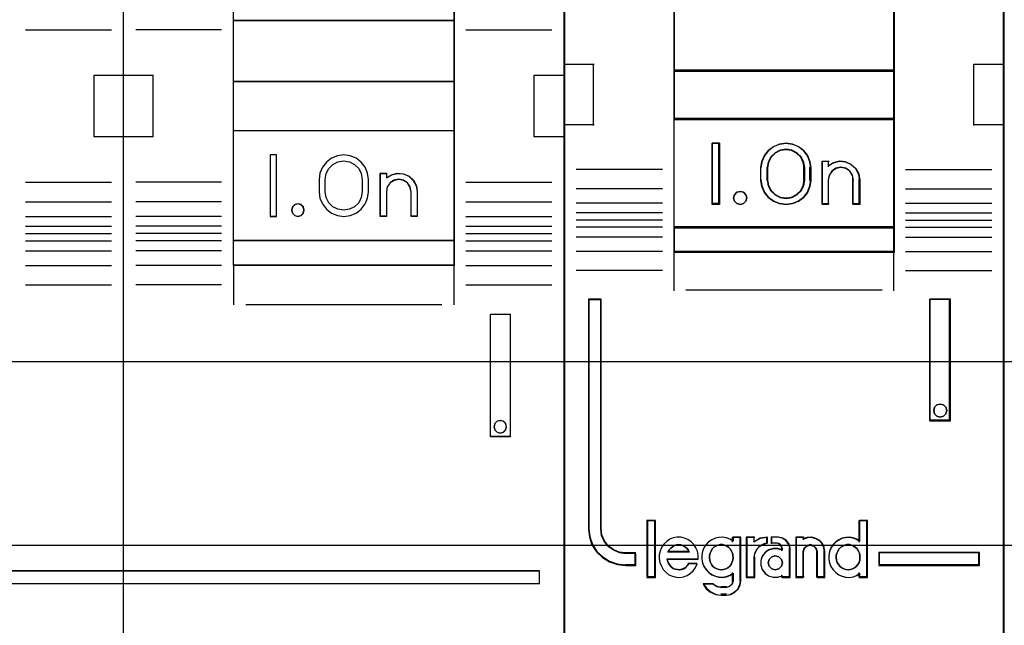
# Model space of a CAD drawing. Extents: x -635870 to -372006, y -44437 to 104716.
# Tile 46 of 246: x -619166 to -618763, y -31597 to -31349. Entities that reach past the tile are written whole.
import ezdxf

# ---------------------------------------------------------------- set-up
doc = ezdxf.new("R2010")
doc.units = 0
doc.header["$MEASUREMENT"] = 0
doc.layers.get('0').update_dxf_attribs({"color": 252})
doc.layers.add('30', color=7, linetype='Continuous')
doc.layers.add('45', color=8, linetype='Continuous')

# ---------------------------------------------------------------- blocks, each defined once
blk = doc.blocks.new('*U1011')
at = {"layer": '30', "color": 7}
blk.add_lwpolyline([(51.981526, -142.47767), (396.088727, -142.47767), (396.088727, -178.455247), (51.981526, -178.455247), (51.981526, -142.47767)], close=True, dxfattribs=at)
for points in [[(51.981526, -142.47767), (396.088727, -142.47767), (396.088727, -178.455247), (51.981526, -178.455247), (51.981526, -142.47767)], [(51.981526, -149.974543), (396.088727, -149.974543), (396.088727, -170.958374), (51.981526, -170.958374), (51.981526, -149.974543)]]:
    blk.add_lwpolyline(points, dxfattribs=at)
blk = doc.blocks.new('*U1012')
at = {"layer": '45', "color": 7}
for points in [[(79.996615, -118.986054), (98.004586, -118.986054), (98.004586, -118.986054), (116.00671, -118.986054), (116.00671, -118.986054), (116.00671, -202.010419), (116.00671, -202.010419), (98.004586, -202.010419), (98.004586, -202.010419), (79.996615, -202.010419), (79.996615, -202.010419), (61.994491, -202.010419), (61.994491, -202.010419), (61.994491, -118.986054), (61.994491, -118.986054), (79.996615, -118.986054), (79.996615, -118.986054)], [(79.998383, -118.99135), (98.002818, -118.99135), (116.001408, -118.99135), (116.001408, -202.005122), (98.002818, -202.005122), (79.998383, -202.005122), (61.999793, -202.005122), (61.999793, -118.99135), (79.998383, -118.99135)], [(102.491726, -155.726295), (111.507901, -155.726295), (111.507901, -167.012651), (102.491726, -167.012651), (102.491726, -155.726295)], [(102.497028, -155.731591), (111.502599, -155.731591), (111.502599, -167.007355), (102.497028, -167.007355), (102.497028, -155.731591)], [(102.497028, -155.731591), (111.502599, -155.731591), (111.502599, -167.007355), (102.497028, -167.007355), (102.497028, -155.731591)], [(102.491726, -156.994752), (111.507901, -156.994752), (111.507901, -159.510481), (102.491726, -159.510481), (102.491726, -156.994752)], [(102.497028, -157.000048), (111.502599, -157.000048), (111.502599, -159.502537), (102.497028, -159.502537), (102.497028, -157.000048)], [(102.497028, -157.000048), (111.502599, -157.000048), (111.502599, -159.502537), (102.497028, -159.502537), (102.497028, -157.000048)], [(102.491726, -161.499232), (111.507901, -161.499232), (111.507901, -166.006359), (102.491726, -166.006359), (102.491726, -161.499232)], [(102.497028, -161.504528), (111.502599, -161.504528), (111.502599, -166.001063), (102.497028, -166.001063), (102.497028, -161.504528)], [(104.252014, -162.500227), (103.992213, -162.500227), (103.992213, -165.002716), (104.252014, -165.002716), (104.252014, -162.500227)], [(112.995133, -168.998753), (113.803699, -168.998753), (113.803699, -168.998753), (113.803699, -174.014323), (113.803699, -174.014323), (112.995133, -174.014323), (112.995133, -174.014323), (112.995133, -168.998753), (112.995133, -168.998753)], [(113.000435, -169.00405), (113.798397, -169.00405), (113.798397, -174.009027), (113.000435, -174.009027), (113.000435, -169.00405)], [(74.899737, -179.503909), (74.899737, -180.004407), (114.996665, -180.004407), (114.996665, -179.503909), (74.899737, -179.503909)]]:
    blk.add_lwpolyline(points, close=True, dxfattribs=at)
for points in [[(97.995568, -202.010419), (97.995568, -152.291662)], [(96.797299, -161.758749), (96.797299, -159.245668)], [(96.797299, -159.245668), (98.008823, -159.245668)], [(97.995568, -159.245668), (99.207092, -159.245668)], [(99.193836, -159.245668), (99.193836, -161.758749)], [(114.789885, -161.758749), (114.789885, -159.245668)], [(114.789885, -159.245668), (116.00671, -159.245668)], [(96.797299, -161.745508), (98.008823, -161.745508)], [(97.995568, -161.745508), (99.207092, -161.745508)], [(114.789885, -161.745508), (116.00671, -161.745508)], [(102.491726, -166.99941), (102.491726, -168.625366)], [(111.494646, -166.99941), (111.494646, -168.625366)]]:
    blk.add_lwpolyline(points, dxfattribs=at)
at = {"layer": '45', "color": 251}
for points in [[(93.997805, -157.38138), (97.507777, -157.38138)], [(102.009237, -157.38138), (98.499265, -157.38138)], [(111.99039, -157.38138), (115.510967, -157.38138)], [(93.997805, -163.615092), (97.507777, -163.615092)], [(102.009237, -163.615092), (98.499265, -163.615092)], [(111.99039, -163.615092), (115.510967, -163.615092)], [(93.997805, -164.409533), (97.507777, -164.409533)], [(102.009237, -164.409533), (98.499265, -164.409533)], [(111.99039, -164.409533), (115.510967, -164.409533)], [(93.997805, -165.013308), (97.507777, -165.013308)], [(102.009237, -165.013308), (98.499265, -165.013308)], [(111.99039, -165.013308), (115.510967, -165.013308)], [(93.997805, -165.410529), (97.507777, -165.410529)], [(102.009237, -165.410529), (98.499265, -165.410529)], [(111.99039, -165.410529), (115.510967, -165.410529)], [(93.997805, -165.712416), (97.507777, -165.712416)], [(102.009237, -165.712416), (98.499265, -165.712416)], [(111.99039, -165.712416), (115.510967, -165.712416)], [(93.997805, -166.011656), (97.507777, -166.011656)], [(102.009237, -166.011656), (98.499265, -166.011656)], [(111.99039, -166.011656), (115.510967, -166.011656)], [(93.997805, -166.414172), (97.507777, -166.414172)], [(102.009237, -166.414172), (98.499265, -166.414172)], [(111.99039, -166.414172), (115.510967, -166.414172)], [(93.997805, -167.010003), (97.507777, -167.010003)], [(102.009237, -167.010003), (98.499265, -167.010003)], [(111.99039, -167.010003), (115.510967, -167.010003)], [(93.997805, -167.804444), (97.507777, -167.804444)], [(102.009237, -167.804444), (98.499265, -167.804444)], [(111.99039, -167.804444), (115.510967, -167.804444)], [(102.995423, -168.612125), (111.004204, -168.612125)]]:
    blk.add_lwpolyline(points, dxfattribs=at)
at = {"layer": '45', "color": 255}
for points in [[(104.257316, -162.494931), (103.986911, -162.494931), (103.986911, -162.494931), (103.986911, -165.008012), (103.986911, -165.008012), (104.257316, -165.008012), (104.257316, -165.008012), (104.257316, -162.494931), (104.257316, -162.494931)], [(108.005882, -163.498989), (107.970581, -163.246507), (107.876446, -162.994024), (107.71171, -162.794387), (107.50579, -162.62998), (107.264568, -162.530161), (106.999814, -162.494931), (106.740942, -162.530161), (106.493838, -162.62998), (106.293801, -162.794387), (106.129064, -162.994024), (106.029046, -163.246507), (105.993745, -163.498989), (105.993745, -163.498989), (105.993745, -164.003954), (105.993745, -164.003954), (106.029046, -164.262308), (106.129064, -164.503047), (106.293801, -164.720299), (106.493838, -164.872963), (106.740942, -164.972782), (106.999814, -165.008012), (107.264568, -164.972782), (107.50579, -164.872963), (107.71171, -164.720299), (107.876446, -164.503047), (107.970581, -164.262308), (108.005882, -164.003954), (108.005882, -164.003954), (108.005882, -163.498989), (108.005882, -163.498989)], [(106.245594, -164.002824), (106.245594, -163.496884), (106.245594, -163.496884), (106.280948, -163.261562), (106.38701, -163.055656), (106.551996, -162.885048), (106.76412, -162.779154), (106.999814, -162.743856), (107.235507, -162.779154), (107.441739, -162.885048), (107.612617, -163.055656), (107.718679, -163.261562), (107.754034, -163.496884), (107.754034, -163.496884), (107.754034, -164.002824), (107.754034, -164.002824), (107.718679, -164.238146), (107.612617, -164.449935), (107.441739, -164.61466), (107.235507, -164.720554), (106.999814, -164.761735), (106.76412, -164.720554), (106.551996, -164.61466), (106.38701, -164.449935), (106.280948, -164.238146), (106.245594, -164.002824), (106.245594, -164.002824)], [(108.741586, -163.247002), (108.741586, -163.435471), (108.741586, -163.435471), (108.948181, -163.305898), (109.190191, -163.247002), (109.444007, -163.27056), (109.66831, -163.364795), (109.845391, -163.535595), (109.969347, -163.759403), (110.004764, -164.000879), (110.004764, -164.000879), (110.004764, -165.008012), (110.004764, -165.008012), (109.75685, -165.008012), (109.75685, -165.008012), (109.75685, -164.000879), (109.75685, -164.000879), (109.709629, -163.80652), (109.60338, -163.641609), (109.444007, -163.535595), (109.249218, -163.494368), (109.054429, -163.535595), (108.895056, -163.641609), (108.777002, -163.80652), (108.741586, -164.000879), (108.741586, -164.000879), (108.741586, -165.008012), (108.741586, -165.008012), (108.493673, -165.008012), (108.493673, -165.008012), (108.493673, -163.247002), (108.493673, -163.247002), (108.741586, -163.247002), (108.741586, -163.247002)], [(108.745148, -163.252298), (108.745148, -163.439633), (108.950293, -163.31084), (109.190605, -163.252298), (109.44264, -163.275715), (109.665369, -163.369383), (109.841207, -163.539156), (109.964294, -163.761617), (109.999462, -164.001641), (109.999462, -165.002716), (109.753288, -165.002716), (109.753288, -164.001641), (109.706398, -163.808451), (109.600895, -163.644532), (109.44264, -163.539156), (109.249218, -163.498176), (109.055796, -163.539156), (108.897542, -163.644532), (108.780316, -163.808451), (108.745148, -164.001641), (108.745148, -165.002716), (108.498975, -165.002716), (108.498975, -163.252298), (108.745148, -163.252298)], [(105.376054, -164.755823), (105.351942, -164.623724), (105.255495, -164.527652), (105.12288, -164.491626), (104.996293, -164.527652), (104.899845, -164.623724), (104.869706, -164.755823), (104.899845, -164.875913), (104.996293, -164.971985), (105.12288, -165.008012), (105.255495, -164.971985), (105.351942, -164.875913), (105.376054, -164.755823)], [(105.370752, -164.7557), (105.347145, -164.626311), (105.252717, -164.53221), (105.12288, -164.496922), (104.998944, -164.53221), (104.904516, -164.626311), (104.875008, -164.7557), (104.904516, -164.873327), (104.998944, -164.967428), (105.12288, -165.002716), (105.252717, -164.967428), (105.347145, -164.873327), (105.370752, -164.7557)], [(113.657892, -173.603519), (113.621826, -173.471923), (113.525648, -173.376216), (113.393405, -173.352289), (113.273183, -173.376216), (113.177006, -173.471923), (113.14094, -173.603519), (113.177006, -173.735116), (113.273183, -173.824841), (113.393405, -173.860731), (113.525648, -173.824841), (113.621826, -173.735116), (113.657892, -173.603519)], [(113.65259, -173.603582), (113.617263, -173.474726), (113.523059, -173.381014), (113.393528, -173.357585), (113.275773, -173.381014), (113.181569, -173.474726), (113.146242, -173.603582), (113.181569, -173.732437), (113.275773, -173.820293), (113.393528, -173.855435), (113.523059, -173.820293), (113.617263, -173.732437), (113.65259, -173.603582)]]:
    blk.add_lwpolyline(points, close=True, dxfattribs=at)
at = {"layer": '45', "color": 1}
blk.add_lwpolyline([(74.894435, -179.498613), (74.894435, -180.009703), (74.894435, -180.009703), (115.001968, -180.009703), (115.001968, -180.009703), (115.001968, -179.498613), (115.001968, -179.498613), (74.894435, -179.498613), (74.894435, -179.498613)], close=True, dxfattribs=at)
blk = doc.blocks.new('*U1013')
at = {"layer": '45', "color": 7}
for points in [[(133.996645, -119.158183), (116.00671, -119.158183), (116.00671, -200.929979), (133.996645, -200.929979), (133.996645, -119.158183)], [(133.975436, -119.179368), (116.025268, -119.179368), (116.025268, -200.908794), (133.975436, -200.908794), (133.975436, -119.179368)], [(129.50844, -156.573698), (120.494915, -156.573698), (120.494915, -159.081483), (129.50844, -159.081483), (129.50844, -156.573698)], [(129.50844, -159.039113), (120.494915, -159.039113), (120.494915, -161.049049), (129.50844, -161.049049), (129.50844, -159.039113)], [(120.494915, -165.482028), (129.50844, -165.482028), (129.50844, -161.006678), (120.494915, -161.006678), (120.494915, -165.482028)], [(122.355943, -162.020914), (122.355943, -164.528699), (122.059027, -164.528699), (122.059027, -162.020914), (122.355943, -162.020914)], [(126.059522, -162.767677), (126.099207, -163.018456), (126.099207, -163.531158), (126.059522, -163.781937), (125.951806, -164.027142), (125.798736, -164.238911), (125.588974, -164.389378), (125.339527, -164.489689), (125.078741, -164.528699), (124.812286, -164.489689), (124.562839, -164.389378), (124.358746, -164.238911), (124.200007, -164.027142), (124.092291, -163.781937), (124.052607, -163.531158), (124.052607, -163.018456), (124.092291, -162.767677), (124.200007, -162.522471), (124.358746, -162.310703), (124.562839, -162.160236), (124.812286, -162.059924), (125.078741, -162.020914), (125.339527, -162.059924), (125.588974, -162.160236), (125.798736, -162.310703), (125.951806, -162.522471), (126.059522, -162.767677)], [(125.844707, -163.530832), (125.844707, -163.016429), (125.804764, -162.792776), (125.702054, -162.580306), (125.525164, -162.412566), (125.314037, -162.30633), (125.080085, -162.267191), (124.840428, -162.30633), (124.629301, -162.412566), (124.45241, -162.580306), (124.3497, -162.792776), (124.309757, -163.016429), (124.309757, -163.530832), (124.3497, -163.754485), (124.45241, -163.966955), (124.629301, -164.134695), (124.840428, -164.24093), (125.080085, -164.274478), (125.314037, -164.24093), (125.525164, -164.134695), (125.702054, -163.966955), (125.804764, -163.754485), (125.844707, -163.530832)], [(127.020033, -162.815902), (127.271103, -162.759744), (127.510761, -162.782207), (127.744712, -162.883291), (127.927308, -163.057378), (128.052843, -163.276392), (128.092786, -163.523484), (128.092786, -164.528699), (127.830304, -164.528699), (127.830304, -163.523484), (127.790361, -163.321317), (127.687651, -163.158461), (127.522173, -163.046147), (127.316752, -163.006837), (127.122743, -163.046147), (126.962972, -163.158461), (126.843143, -163.321317), (126.808906, -163.523484), (126.808906, -164.528699), (126.557836, -164.528699), (126.557836, -162.759744), (126.808906, -162.759744), (126.808906, -162.950679), (127.020033, -162.815902)], [(123.441277, -164.124535), (123.477332, -164.255294), (123.441277, -164.386053), (123.345133, -164.487094), (123.212935, -164.528699), (123.068718, -164.487094), (122.978583, -164.386053), (122.93652, -164.255294), (122.978583, -164.124535), (123.068718, -164.023494), (123.212935, -163.993776), (123.345133, -164.023494), (123.441277, -164.124535)], [(129.50844, -165.439658), (120.494915, -165.439658), (120.494915, -166.467135), (129.50844, -166.467135), (129.50844, -165.439658)], [(118.936106, -179.268225), (118.936106, -178.778737), (118.533086, -178.778737), (118.260622, -178.740238), (118.022216, -178.63574), (117.812191, -178.487243), (117.647577, -178.283748), (117.539727, -178.041754), (117.511345, -177.77776), (117.511345, -168.394978), (117.006151, -168.394978), (117.006151, -177.77776), (117.040209, -178.113252), (117.14806, -178.432245), (117.329702, -178.712738), (117.579461, -178.943733), (117.868954, -179.119729), (118.186829, -179.229726), (118.533086, -179.268225), (118.936106, -179.268225)], [(130.961208, -168.394978), (130.961208, -173.360233), (131.801586, -173.360233), (131.801586, -168.394978), (130.961208, -168.394978)], [(131.617027, -172.809774), (131.653128, -172.939886), (131.617027, -173.081826), (131.520755, -173.170539), (131.382365, -173.211938), (131.249992, -173.170539), (131.153721, -173.081826), (131.117619, -172.939886), (131.153721, -172.809774), (131.249992, -172.709233), (131.382365, -172.679663), (131.520755, -172.709233), (131.617027, -172.809774)], [(119.720813, -179.742242), (119.720813, -177.448956), (119.413292, -177.448956), (119.413292, -179.742242), (119.720813, -179.742242)], [(132.994553, -178.738598), (128.866889, -178.738598), (128.866889, -179.268225), (132.994553, -179.268225), (132.994553, -178.738598)]]:
    blk.add_lwpolyline(points, close=True, dxfattribs=at)
at = {"layer": '45', "color": 139}
for points in [[(133.996645, -119.158183), (116.00671, -119.158183), (116.00671, -200.929979), (133.996645, -200.929979), (133.996645, -119.158183)], [(123.477332, -164.255294), (123.441277, -164.124535), (123.345133, -164.023494), (123.212935, -163.993776), (123.068718, -164.023494), (122.978583, -164.124535), (122.93652, -164.255294), (122.978583, -164.386053), (123.068718, -164.487094), (123.212935, -164.528699), (123.345133, -164.487094), (123.441277, -164.386053), (123.477332, -164.255294)], [(131.653128, -172.939886), (131.617027, -172.809774), (131.520755, -172.709233), (131.382365, -172.679663), (131.249992, -172.709233), (131.153721, -172.809774), (131.117619, -172.939886), (131.153721, -173.081826), (131.249992, -173.170539), (131.382365, -173.211938), (131.520755, -173.170539), (131.617027, -173.081826), (131.653128, -172.939886)], [(122.429667, -179.453595), (122.528387, -179.442183), (122.615492, -179.413653), (122.696791, -179.368006), (122.766475, -179.310947), (122.830352, -179.231064), (122.871002, -179.156887), (122.900037, -179.059886), (122.923265, -178.962885), (122.911651, -178.865884), (122.89423, -178.768883), (122.853581, -178.683294), (122.801317, -178.592), (122.731633, -178.529234), (122.656141, -178.477881), (122.569036, -178.437939), (122.476123, -178.420822), (122.389018, -178.420822), (122.290298, -178.437939), (122.214807, -178.477881), (122.133508, -178.529234), (122.063824, -178.592), (122.017368, -178.683294), (121.976719, -178.768883), (121.947683, -178.865884), (121.947683, -178.962885), (121.959298, -179.059886), (121.988333, -179.156887), (122.034789, -179.231064), (122.092859, -179.310947), (122.174158, -179.368006), (122.255456, -179.413653), (122.342562, -179.442183), (122.429667, -179.453595)], [(127.616925, -179.453595), (127.70968, -179.442183), (127.796637, -179.413653), (127.883594, -179.368006), (127.95316, -179.310947), (128.011131, -179.231064), (128.063305, -179.156887), (128.092291, -179.059886), (128.098088, -178.962885), (128.098088, -178.865884), (128.080697, -178.768883), (128.040117, -178.683294), (127.982145, -178.592), (127.91258, -178.529234), (127.843014, -178.477881), (127.756057, -178.437939), (127.6691, -178.420822), (127.570548, -178.420822), (127.483591, -178.437939), (127.396634, -178.477881), (127.315474, -178.529234), (127.257502, -178.592), (127.199531, -178.683294), (127.158951, -178.768883), (127.135762, -178.865884), (127.135762, -178.962885), (127.147356, -179.059886), (127.176342, -179.156887), (127.228516, -179.231064), (127.286488, -179.310947), (127.356054, -179.368006), (127.443011, -179.413653), (127.529968, -179.442183), (127.616925, -179.453595)], [(124.932751, -179.164948), (124.890902, -179.02357), (124.783292, -178.917536), (124.639811, -178.876301), (124.496331, -178.917536), (124.38872, -179.02357), (124.346872, -179.164948), (124.38872, -179.306326), (124.496331, -179.41236), (124.639811, -179.453595), (124.783292, -179.41236), (124.890902, -179.306326), (124.932751, -179.164948)]]:
    blk.add_lwpolyline(points, close=True, dxfattribs=at)
for points in [[(120.494915, -155.318482), (120.494915, -166.467135)], [(129.468674, -155.318482), (129.468674, -166.467135)], [(116.00671, -158.792837), (117.242093, -158.792837)], [(117.199677, -158.792837), (117.199677, -161.300621)], [(132.761262, -161.300621), (132.761262, -158.792837)], [(132.761262, -158.792837), (133.996645, -158.792837)], [(120.494915, -159.039113), (129.50844, -159.039113)], [(116.00671, -161.260899), (117.242093, -161.260899)], [(120.494915, -161.006678), (129.50844, -161.006678)], [(132.761262, -161.260899), (133.996645, -161.260899)], [(122.355943, -162.020914), (122.059027, -162.020914)], [(122.059027, -162.020914), (122.059027, -164.528699)], [(122.316178, -162.020914), (122.316178, -164.528699)], [(126.099207, -163.043095), (126.059522, -162.786122), (125.951806, -162.53486), (125.798736, -162.317861), (125.588974, -162.163677), (125.339527, -162.060888), (125.078741, -162.020914), (124.812286, -162.060888), (124.562839, -162.163677), (124.358746, -162.317861), (124.200007, -162.53486), (124.092291, -162.786122), (124.052607, -163.043095)], [(125.844707, -163.043095), (125.804764, -162.811482), (125.702054, -162.591449), (125.525164, -162.41774), (125.314037, -162.307723), (125.080085, -162.267191), (124.840428, -162.307723), (124.629301, -162.41774), (124.45241, -162.591449), (124.3497, -162.811482), (124.309757, -163.043095)], [(124.052607, -163.546241), (124.052607, -163.003373)], [(124.309757, -163.546241), (124.309757, -163.003373)], [(125.802291, -163.546241), (125.802291, -163.003373)], [(126.05679, -163.546241), (126.05679, -163.003373)], [(126.557836, -162.759744), (126.844148, -162.759744)], [(126.557836, -162.759744), (126.557836, -164.528699)], [(126.801731, -162.759744), (126.801731, -162.987484)], [(128.092786, -163.546241), (128.05262, -163.291786), (127.926384, -163.066247), (127.742767, -162.886972), (127.507508, -162.782877), (127.266511, -162.759744), (127.014038, -162.817575), (126.801731, -162.956369)], [(127.838287, -163.546241), (127.797751, -163.333814), (127.693516, -163.162693), (127.525583, -163.044678), (127.317114, -163.003373), (127.120226, -163.044678), (126.958083, -163.162693), (126.836476, -163.333814), (126.801731, -163.546241)], [(120.033635, -163.096058), (116.507756, -163.096058)], [(129.967069, -163.096058), (133.495599, -163.096058)], [(124.052607, -163.506519), (124.092291, -163.763492), (124.200007, -164.014754), (124.358746, -164.231753), (124.562839, -164.385937), (124.812286, -164.488726), (125.078741, -164.528699), (125.339527, -164.488726), (125.588974, -164.385937), (125.798736, -164.231753), (125.951806, -164.014754), (126.059522, -163.763492), (126.099207, -163.506519)], [(124.309757, -163.506519), (124.3497, -163.737484), (124.45241, -163.956901), (124.629301, -164.130125), (124.840428, -164.239834), (125.080085, -164.274478), (125.314037, -164.239834), (125.525164, -164.130125), (125.702054, -163.956901), (125.804764, -163.737484), (125.844707, -163.506519)], [(126.801731, -163.506519), (126.801731, -164.528699)], [(127.79587, -163.506519), (127.79587, -164.528699)], [(128.05037, -163.506519), (128.05037, -164.528699)], [(120.033635, -163.885202), (116.507756, -163.885202)], [(129.967069, -163.885202), (133.495599, -163.885202)], [(120.033635, -164.47044), (116.507756, -164.47044)], [(122.355943, -164.486329), (122.059027, -164.486329)], [(126.557836, -164.486329), (126.844148, -164.486329)], [(127.79587, -164.486329), (128.092786, -164.486329)], [(129.967069, -164.47044), (133.495599, -164.47044)], [(120.033635, -164.870309), (116.507756, -164.870309)], [(129.967069, -164.870309), (133.495599, -164.870309)], [(120.033635, -165.1669), (116.507756, -165.1669)], [(129.967069, -165.1669), (133.495599, -165.1669)], [(120.033635, -165.450251), (116.507756, -165.450251)], [(120.494915, -165.439658), (129.50844, -165.439658)], [(129.967069, -165.450251), (133.495599, -165.450251)], [(120.033635, -165.852767), (116.507756, -165.852767)], [(129.967069, -165.852767), (133.495599, -165.852767)], [(120.033635, -166.443302), (116.507756, -166.443302)], [(120.494915, -166.427413), (129.50844, -166.427413)], [(120.494915, -166.427413), (120.494915, -168.050721)], [(129.468674, -166.427413), (129.468674, -168.050721)], [(129.967069, -166.443302), (133.495599, -166.443302)], [(120.033635, -167.22715), (116.507756, -167.22715)], [(129.967069, -167.22715), (133.495599, -167.22715)], [(120.988008, -168.010998), (129.015347, -168.010998)], [(117.006151, -168.394978), (117.006151, -177.782621)], [(117.006151, -168.394978), (117.541661, -168.394978)], [(117.501895, -168.394978), (117.501895, -177.782621)], [(130.961208, -173.360233), (130.961208, -168.394978)], [(130.961208, -168.394978), (131.801586, -168.394978)], [(131.761821, -173.360233), (131.761821, -168.394978)], [(130.961208, -173.320511), (131.801586, -173.320511)], [(119.394735, -177.430419), (119.394735, -179.760779)], [(119.394735, -177.430419), (119.73937, -177.430419)], [(119.699604, -177.430419), (119.699604, -179.760779)], [(128.058323, -177.430419), (128.058323, -178.314896)], [(128.058323, -177.430419), (128.40826, -177.430419)], [(128.368494, -177.430419), (128.368494, -179.760779)], [(117.006151, -177.742899), (117.040388, -178.086238), (117.148805, -178.412692), (117.331401, -178.699746), (117.582471, -178.936143), (117.873484, -179.116255), (118.193027, -179.228826), (118.541101, -179.268225)], [(117.501895, -177.742899), (117.530762, -178.016675), (117.640456, -178.267637), (117.807884, -178.478673), (118.021498, -178.632673), (118.26398, -178.741042), (118.541101, -178.780968)], [(121.483752, -179.019915), (121.483752, -178.85715), (121.455239, -178.694384), (121.392511, -178.554069), (121.306972, -178.419367), (121.204325, -178.307115), (121.067463, -178.2117), (120.930601, -178.155574), (120.776631, -178.116286), (120.622661, -178.116286), (120.468691, -178.144349), (120.326126, -178.200475), (120.200669, -178.295889), (120.080915, -178.402529), (119.995376, -178.537231), (119.93835, -178.688771), (119.898432, -178.840312), (119.898432, -179.003077), (119.926945, -179.154618), (119.983971, -179.306158), (120.063807, -179.435248), (120.166454, -179.553112), (120.291911, -179.648527), (120.440178, -179.715878), (120.582743, -179.749553), (120.736713, -179.760779), (120.890683, -179.732716), (121.03895, -179.67659), (121.17011, -179.592401), (121.278459, -179.485761), (121.375403, -179.351059), (121.443834, -179.210744)], [(122.923265, -178.279052), (122.785506, -178.194862), (122.642007, -178.144349), (122.492767, -178.116286), (122.337788, -178.127511), (122.194289, -178.155574), (122.04505, -178.222925), (121.918771, -178.307115), (121.815451, -178.419367), (121.723612, -178.554069), (121.666212, -178.705609), (121.637512, -178.85715), (121.637512, -179.019915), (121.666212, -179.171455), (121.723612, -179.31177), (121.815451, -179.446473), (121.918771, -179.558725), (122.04505, -179.654139), (122.194289, -179.715878), (122.337788, -179.749553), (122.492767, -179.760779), (122.642007, -179.732716), (122.785506, -179.67659), (122.923265, -179.592401)], [(122.880848, -178.116286), (122.880848, -178.314896)], [(122.880848, -178.116286), (123.233436, -178.116286)], [(123.193671, -178.116286), (123.193671, -179.909074)], [(123.453472, -178.116286), (123.453472, -179.760779)], [(123.453472, -178.116286), (123.80606, -178.116286)], [(124.323012, -178.116286), (124.028291, -178.163525), (123.763644, -178.325489)], [(123.763644, -178.116286), (123.763644, -178.325489)], [(124.280596, -178.116286), (124.280596, -178.386396)], [(124.474121, -178.116286), (124.474121, -178.386396)], [(124.771037, -178.116286), (124.474121, -178.116286)], [(125.242922, -178.611487), (125.200786, -178.420566), (125.086417, -178.259477), (124.923893, -178.15805), (124.731272, -178.116286)], [(125.476213, -178.116286), (125.476213, -179.760779)], [(125.476213, -178.116286), (125.815546, -178.116286)], [(126.671831, -178.730654), (126.642738, -178.55512), (126.572916, -178.385438), (126.456546, -178.256713), (126.299446, -178.168946), (126.130709, -178.116286), (125.944517, -178.127988), (125.77578, -178.186499)], [(125.77578, -178.116286), (125.77578, -178.222211)], [(128.098088, -178.279052), (127.971942, -178.194862), (127.828594, -178.144349), (127.673779, -178.116286), (127.518963, -178.127511), (127.369881, -178.155574), (127.238001, -178.222925), (127.111855, -178.307115), (127.00291, -178.419367), (126.916902, -178.554069), (126.859562, -178.705609), (126.830893, -178.85715), (126.830893, -179.019915), (126.859562, -179.171455), (126.916902, -179.31177), (127.00291, -179.446473), (127.111855, -179.558725), (127.238001, -179.654139), (127.369881, -179.715878), (127.518963, -179.749553), (127.673779, -179.760779), (127.828594, -179.732716), (127.971942, -179.67659), (128.098088, -179.592401)], [(121.123211, -178.730654), (121.076524, -178.635807), (121.018166, -178.55993), (120.948136, -178.509345), (120.866434, -178.452437), (120.778897, -178.433468), (120.691359, -178.420822), (120.603821, -178.433468), (120.52212, -178.452437), (120.434582, -178.509345), (120.364552, -178.55993), (120.306194, -178.635807), (120.253671, -178.730654)], [(120.253671, -178.690932), (121.123211, -178.690932)], [(124.323012, -178.344026), (124.148585, -178.396963), (123.998217, -178.485192), (123.871908, -178.614594), (123.793717, -178.78517), (123.763644, -178.955745)], [(124.932751, -178.636529), (124.746341, -178.57971), (124.559931, -178.57971), (124.367696, -178.636529), (124.222064, -178.744486), (124.105557, -178.897898), (124.047304, -179.068355), (124.047304, -179.261541), (124.105557, -179.431998), (124.222064, -179.591092), (124.367696, -179.693367), (124.559931, -179.750186), (124.746341, -179.750186), (124.932751, -179.693367)], [(124.474121, -178.344026), (124.699459, -178.344026)], [(124.932751, -178.611487), (124.887241, -178.481018), (124.789721, -178.376643), (124.659694, -178.344026)], [(124.892985, -178.569117), (124.892985, -178.675043)], [(125.203156, -178.569117), (125.203156, -179.760779)], [(126.359008, -178.730654), (126.317349, -178.572576), (126.222128, -178.465083), (126.067394, -178.420822), (125.924563, -178.465083), (125.817439, -178.572576), (125.77578, -178.730654)], [(125.77578, -178.690932), (125.77578, -179.760779)], [(126.319243, -178.690932), (126.319243, -179.760779)], [(126.629414, -178.690932), (126.629414, -179.760779)], [(118.501336, -178.738598), (118.936106, -178.738598)], [(118.893689, -178.738598), (118.893689, -179.268225)], [(118.893689, -178.738598), (118.893689, -179.268225)], [(120.211254, -178.998115), (121.483752, -178.998115)], [(120.211254, -178.998115), (120.240347, -179.088013), (120.26944, -179.17791), (120.327625, -179.261814), (120.38581, -179.333732), (120.467269, -179.393663), (120.554547, -179.423629), (120.641824, -179.441608), (120.73492, -179.453595), (120.822198, -179.435615), (120.897839, -179.40565), (120.979298, -179.351711), (121.04912, -179.279793), (121.107305, -179.201882)], [(123.453472, -179.760779), (123.80606, -179.760779), (123.80606, -178.916023)], [(128.866889, -178.738598), (132.994553, -178.738598)], [(128.866889, -178.738598), (128.866889, -179.268225)], [(132.954787, -179.268225), (132.954787, -178.738598)], [(118.501336, -179.228503), (118.936106, -179.228503)], [(121.064888, -179.183485), (121.446638, -179.183485)], [(128.866889, -179.228503), (132.994553, -179.228503)], [(119.394735, -179.721057), (119.73937, -179.721057)], [(122.610443, -180.48372), (122.800307, -180.454464), (122.966439, -180.366697), (123.108837, -180.237973), (123.197837, -180.056588), (123.233436, -179.869352)], [(122.610443, -180.176536), (122.757278, -180.132653), (122.878576, -180.026079), (122.923265, -179.869352)], [(122.880848, -179.556872), (122.880848, -179.909074)], [(124.892985, -179.654853), (124.892985, -179.760779)], [(124.892985, -179.721057), (125.242922, -179.721057)], [(125.476213, -179.721057), (125.815546, -179.721057)], [(126.319243, -179.721057), (126.671831, -179.721057)], [(128.058323, -179.556872), (128.058323, -179.760779)], [(128.058323, -179.721057), (128.40826, -179.721057)], [(121.687882, -180.004407), (121.822962, -180.202124), (122.005027, -180.351909), (122.222331, -180.453763), (122.45138, -180.48372)], [(121.687882, -180.004407), (122.112048, -180.004407)], [(122.069631, -180.004407), (122.251118, -180.126332), (122.45138, -180.176536)], [(122.408964, -180.136814), (122.650208, -180.136814)], [(122.650208, -180.443998), (122.408964, -180.443998)]]:
    blk.add_lwpolyline(points, dxfattribs=at)
at = {"layer": '45', "color": 59}
for points in [[(129.50844, -156.573698), (120.494915, -156.573698), (120.494915, -159.081483), (129.50844, -159.081483), (129.50844, -156.573698)], [(129.489883, -156.592235), (120.513473, -156.592235), (120.513473, -159.062946), (129.489883, -159.062946), (129.489883, -156.592235)], [(129.50844, -159.039113), (120.494915, -159.039113), (120.494915, -161.049049), (129.50844, -161.049049), (129.50844, -159.039113)], [(129.489883, -159.060298), (120.513473, -159.060298), (120.513473, -161.027863), (129.489883, -161.027863), (129.489883, -159.060298)], [(120.494915, -165.482028), (129.50844, -165.482028), (129.50844, -161.006678), (120.494915, -161.006678), (120.494915, -165.482028)], [(122.355943, -162.020914), (122.355943, -164.528699), (122.059027, -164.528699), (122.059027, -162.020914), (122.355943, -162.020914)], [(126.059522, -162.767677), (126.099207, -163.018456), (126.099207, -163.531158), (126.059522, -163.781937), (125.951806, -164.027142), (125.798736, -164.238911), (125.588974, -164.389378), (125.339527, -164.489689), (125.078741, -164.528699), (124.812286, -164.489689), (124.562839, -164.389378), (124.358746, -164.238911), (124.200007, -164.027142), (124.092291, -163.781937), (124.052607, -163.531158), (124.052607, -163.018456), (124.092291, -162.767677), (124.200007, -162.522471), (124.358746, -162.310703), (124.562839, -162.160236), (124.812286, -162.059924), (125.078741, -162.020914), (125.339527, -162.059924), (125.588974, -162.160236), (125.798736, -162.310703), (125.951806, -162.522471), (126.059522, -162.767677)], [(125.844707, -163.530832), (125.844707, -163.016429), (125.804764, -162.792776), (125.702054, -162.580306), (125.525164, -162.412566), (125.314037, -162.30633), (125.080085, -162.267191), (124.840428, -162.30633), (124.629301, -162.412566), (124.45241, -162.580306), (124.3497, -162.792776), (124.309757, -163.016429), (124.309757, -163.530832), (124.3497, -163.754485), (124.45241, -163.966955), (124.629301, -164.134695), (124.840428, -164.24093), (125.080085, -164.274478), (125.314037, -164.24093), (125.525164, -164.134695), (125.702054, -163.966955), (125.804764, -163.754485), (125.844707, -163.530832)], [(125.823499, -163.52603), (125.823499, -163.021128), (125.784591, -162.801606), (125.684541, -162.593059), (125.512234, -162.428418), (125.306576, -162.324145), (125.078686, -162.285728), (124.845237, -162.324145), (124.63958, -162.428418), (124.467272, -162.593059), (124.367222, -162.801606), (124.328314, -163.021128), (124.328314, -163.52603), (124.367222, -163.745552), (124.467272, -163.954098), (124.63958, -164.11874), (124.845237, -164.223013), (125.078686, -164.255941), (125.306576, -164.223013), (125.512234, -164.11874), (125.684541, -163.954098), (125.784591, -163.745552), (125.823499, -163.52603)], [(127.020033, -162.815902), (127.271103, -162.759744), (127.510761, -162.782207), (127.744712, -162.883291), (127.927308, -163.057378), (128.052843, -163.276392), (128.092786, -163.523484), (128.092786, -164.528699), (127.830304, -164.528699), (127.830304, -163.523484), (127.790361, -163.321317), (127.687651, -163.158461), (127.522173, -163.046147), (127.316752, -163.006837), (127.122743, -163.046147), (126.962972, -163.158461), (126.843143, -163.321317), (126.808906, -163.523484), (126.808906, -164.528699), (126.557836, -164.528699), (126.557836, -162.759744), (126.808906, -162.759744), (126.808906, -162.950679), (127.020033, -162.815902)], [(123.441277, -164.124535), (123.477332, -164.255294), (123.441277, -164.386053), (123.345133, -164.487094), (123.212935, -164.528699), (123.068718, -164.487094), (122.978583, -164.386053), (122.93652, -164.255294), (122.978583, -164.124535), (123.068718, -164.023494), (123.212935, -163.993776), (123.345133, -164.023494), (123.441277, -164.124535)], [(129.50844, -165.439658), (120.494915, -165.439658), (120.494915, -166.467135), (129.50844, -166.467135), (129.50844, -165.439658)], [(129.489883, -165.460843), (120.513473, -165.460843), (120.513473, -166.448598), (129.489883, -166.448598), (129.489883, -165.460843)], [(130.961208, -168.394978), (130.961208, -173.360233), (131.801586, -173.360233), (131.801586, -168.394978), (130.961208, -168.394978)], [(131.617027, -172.809774), (131.653128, -172.939886), (131.617027, -173.081826), (131.520755, -173.170539), (131.382365, -173.211938), (131.249992, -173.170539), (131.153721, -173.081826), (131.117619, -172.939886), (131.153721, -172.809774), (131.249992, -172.709233), (131.382365, -172.679663), (131.520755, -172.709233), (131.617027, -172.809774)], [(119.73937, -179.760779), (119.73937, -177.430419), (119.394735, -177.430419), (119.394735, -179.760779), (119.73937, -179.760779)], [(126.830893, -178.8632), (126.830893, -179.024875), (126.859365, -179.175401), (126.91631, -179.314777), (127.001727, -179.448577), (127.109922, -179.560078), (127.2352, -179.654853), (127.366173, -179.716178), (127.514229, -179.749629), (127.667979, -179.760779), (127.82173, -179.732903), (127.964091, -179.677153), (128.08937, -179.593528), (128.08937, -179.760779), (128.40826, -179.760779), (128.40826, -177.430419), (128.08937, -177.430419), (128.08937, -178.288972), (127.964091, -178.205347), (127.82173, -178.155172), (127.667979, -178.127297), (127.514229, -178.138447), (127.366173, -178.166322), (127.2352, -178.233222), (127.109922, -178.316848), (127.001727, -178.428348), (126.91631, -178.562149), (126.859365, -178.712674), (126.830893, -178.8632)], [(119.898432, -179.003077), (119.926945, -179.154618), (119.983971, -179.306158), (120.063807, -179.435248), (120.166454, -179.553112), (120.291911, -179.648527), (120.440178, -179.715878), (120.582743, -179.749553), (120.736713, -179.760779), (120.890683, -179.732716), (121.03895, -179.67659), (121.17011, -179.592401), (121.278459, -179.485761), (121.375403, -179.351059), (121.443834, -179.210744), (121.095976, -179.210744), (121.03895, -179.283707), (120.970519, -179.351059), (120.890683, -179.401572), (120.816549, -179.429635), (120.73101, -179.446473), (120.639769, -179.435248), (120.55423, -179.41841), (120.468691, -179.390347), (120.388855, -179.334221), (120.331829, -179.26687), (120.274803, -179.188293), (120.24629, -179.104104), (120.217777, -179.019915), (121.483752, -179.019915), (121.483752, -178.85715), (121.455239, -178.694384), (121.392511, -178.554069), (121.306972, -178.419367), (121.204325, -178.307115), (121.067463, -178.2117), (120.930601, -178.155574), (120.776631, -178.116286), (120.622661, -178.116286), (120.468691, -178.144349), (120.326126, -178.200475), (120.200669, -178.295889), (120.080915, -178.402529), (119.995376, -178.537231), (119.93835, -178.688771), (119.898432, -178.840312), (119.898432, -179.003077)], [(121.723008, -178.55078), (121.666011, -178.701181), (121.637512, -178.851583), (121.637512, -179.013126), (121.666011, -179.163527), (121.723008, -179.302788), (121.814204, -179.436478), (121.916799, -179.547887), (122.042193, -179.642584), (122.190386, -179.703859), (122.332879, -179.737282), (122.486772, -179.748423), (122.634965, -179.720571), (122.777458, -179.664866), (122.914251, -179.58131), (122.914251, -179.898824), (122.874353, -180.038085), (122.766058, -180.132783), (122.634965, -180.171776), (122.429774, -180.171776), (122.247383, -180.132783), (122.082091, -180.038085), (121.68881, -180.038085), (121.819903, -180.221909), (121.996595, -180.36117), (122.207485, -180.455868), (122.429774, -180.48372), (122.634965, -180.48372), (122.817356, -180.455868), (122.976948, -180.372311), (123.113742, -180.249762), (123.199238, -180.077078), (123.233436, -179.898824), (123.233436, -178.116286), (122.914251, -178.116286), (122.914251, -178.277829), (122.777458, -178.194272), (122.634965, -178.144138), (122.486772, -178.116286), (122.332879, -178.127427), (122.190386, -178.155279), (122.042193, -178.222124), (121.916799, -178.305681), (121.814204, -178.417089), (121.723008, -178.55078)], [(123.453472, -178.116286), (123.453472, -179.760779), (123.780279, -179.760779), (123.780279, -178.935726), (123.809458, -178.772961), (123.885324, -178.610195), (124.007877, -178.486718), (124.153773, -178.402529), (124.323012, -178.352015), (124.323012, -178.116286), (124.037056, -178.155574), (123.780279, -178.290277), (123.780279, -178.116286), (123.453472, -178.116286)], [(123.472029, -178.134823), (123.472029, -179.742242), (123.783891, -179.742242), (123.783891, -178.935789), (123.811736, -178.776693), (123.884132, -178.617597), (124.00108, -178.496904), (124.140304, -178.414613), (124.301804, -178.365238), (124.301804, -178.134823), (124.028925, -178.173225), (123.783891, -178.304891), (123.783891, -178.134823), (123.472029, -178.134823)], [(124.104786, -178.907663), (124.047304, -179.076041), (124.047304, -179.26687), (124.104786, -179.435248), (124.219749, -179.592401), (124.363453, -179.693427), (124.553143, -179.749553), (124.737084, -179.749553), (124.921025, -179.693427), (124.921025, -179.760779), (125.242922, -179.760779), (125.242922, -178.582132), (125.202685, -178.402529), (125.09347, -178.250988), (124.938269, -178.155574), (124.754328, -178.116286), (124.489913, -178.116286), (124.489913, -178.352015), (124.679602, -178.352015), (124.794565, -178.380078), (124.880788, -178.46988), (124.921025, -178.582132), (124.921025, -178.649483), (124.737084, -178.593357), (124.553143, -178.593357), (124.363453, -178.649483), (124.219749, -178.756123), (124.104786, -178.907663)], [(125.476213, -178.116286), (125.476213, -179.760779), (125.786614, -179.760779), (125.786614, -178.705609), (125.826851, -178.565294), (125.930318, -178.46988), (126.068274, -178.430592), (126.217726, -178.46988), (126.309697, -178.565294), (126.349934, -178.705609), (126.349934, -179.760779), (126.671831, -179.760779), (126.671831, -178.705609), (126.64309, -178.537231), (126.574112, -178.374466), (126.459149, -178.250988), (126.303948, -178.166799), (126.137252, -178.116286), (125.953311, -178.127511), (125.786614, -178.183637), (125.786614, -178.116286), (125.476213, -178.116286)], [(125.49477, -178.134823), (125.49477, -179.742242), (125.794847, -179.742242), (125.794847, -178.71086), (125.833746, -178.573709), (125.933772, -178.480445), (126.067139, -178.442043), (126.211621, -178.480445), (126.300533, -178.573709), (126.339431, -178.71086), (126.339431, -179.742242), (126.650622, -179.742242), (126.650622, -178.71086), (126.622837, -178.546278), (126.556154, -178.387182), (126.445014, -178.266489), (126.294976, -178.184198), (126.133823, -178.134823), (125.956, -178.145795), (125.794847, -178.200656), (125.794847, -178.134823), (125.49477, -178.134823)], [(121.076524, -178.635807), (121.123211, -178.730654), (120.253671, -178.730654), (120.306194, -178.635807), (120.364552, -178.55993), (120.434582, -178.509345), (120.52212, -178.452437), (120.603821, -178.433468), (120.691359, -178.420822), (120.778897, -178.433468), (120.866434, -178.452437), (120.948136, -178.509345), (121.018166, -178.55993), (121.076524, -178.635807)], [(121.123211, -178.730654), (120.253671, -178.730654), (120.306194, -178.635807), (120.364552, -178.55993), (120.434582, -178.509345), (120.52212, -178.452437), (120.603821, -178.433468), (120.691359, -178.420822), (120.778897, -178.433468), (120.866434, -178.452437), (120.948136, -178.509345), (121.018166, -178.55993), (121.076524, -178.635807), (121.123211, -178.730654)], [(122.830352, -179.231064), (122.766475, -179.310947), (122.696791, -179.368006), (122.615492, -179.413653), (122.528387, -179.442183), (122.429667, -179.453595), (122.342562, -179.442183), (122.255456, -179.413653), (122.174158, -179.368006), (122.092859, -179.310947), (122.034789, -179.231064), (121.988333, -179.156887), (121.959298, -179.059886), (121.947683, -178.962885), (121.947683, -178.865884), (121.976719, -178.768883), (122.017368, -178.683294), (122.063824, -178.592), (122.133508, -178.529234), (122.214807, -178.477881), (122.290298, -178.437939), (122.389018, -178.420822), (122.476123, -178.420822), (122.569036, -178.437939), (122.656141, -178.477881), (122.731633, -178.529234), (122.801317, -178.592), (122.853581, -178.683294), (122.89423, -178.768883), (122.911651, -178.865884), (122.923265, -178.962885), (122.900037, -179.059886), (122.871002, -179.156887), (122.830352, -179.231064)], [(122.017368, -178.683294), (122.063824, -178.592), (122.133508, -178.529234), (122.214807, -178.477881), (122.290298, -178.437939), (122.389018, -178.420822), (122.476123, -178.420822), (122.569036, -178.437939), (122.656141, -178.477881), (122.731633, -178.529234), (122.801317, -178.592), (122.853581, -178.683294), (122.89423, -178.768883), (122.911651, -178.865884), (122.923265, -178.962885), (122.900037, -179.059886), (122.871002, -179.156887), (122.830352, -179.231064), (122.766475, -179.310947), (122.696791, -179.368006), (122.615492, -179.413653), (122.528387, -179.442183), (122.429667, -179.453595), (122.342562, -179.442183), (122.255456, -179.413653), (122.174158, -179.368006), (122.092859, -179.310947), (122.034789, -179.231064), (121.988333, -179.156887), (121.959298, -179.059886), (121.947683, -178.962885), (121.947683, -178.865884), (121.976719, -178.768883), (122.017368, -178.683294)], [(127.756057, -178.437939), (127.843014, -178.477881), (127.91258, -178.529234), (127.982145, -178.592), (128.040117, -178.683294), (128.080697, -178.768883), (128.098088, -178.865884), (128.098088, -178.962885), (128.092291, -179.059886), (128.063305, -179.156887), (128.011131, -179.231064), (127.95316, -179.310947), (127.883594, -179.368006), (127.796637, -179.413653), (127.70968, -179.442183), (127.616925, -179.453595), (127.529968, -179.442183), (127.443011, -179.413653), (127.356054, -179.368006), (127.286488, -179.310947), (127.228516, -179.231064), (127.176342, -179.156887), (127.147356, -179.059886), (127.135762, -178.962885), (127.135762, -178.865884), (127.158951, -178.768883), (127.199531, -178.683294), (127.257502, -178.592), (127.315474, -178.529234), (127.396634, -178.477881), (127.483591, -178.437939), (127.570548, -178.420822), (127.6691, -178.420822), (127.756057, -178.437939)], [(127.158951, -178.768883), (127.199531, -178.683294), (127.257502, -178.592), (127.315474, -178.529234), (127.396634, -178.477881), (127.483591, -178.437939), (127.570548, -178.420822), (127.6691, -178.420822), (127.756057, -178.437939), (127.843014, -178.477881), (127.91258, -178.529234), (127.982145, -178.592), (128.040117, -178.683294), (128.080697, -178.768883), (128.098088, -178.865884), (128.098088, -178.962885), (128.092291, -179.059886), (128.063305, -179.156887), (128.011131, -179.231064), (127.95316, -179.310947), (127.883594, -179.368006), (127.796637, -179.413653), (127.70968, -179.442183), (127.616925, -179.453595), (127.529968, -179.442183), (127.443011, -179.413653), (127.356054, -179.368006), (127.286488, -179.310947), (127.228516, -179.231064), (127.176342, -179.156887), (127.147356, -179.059886), (127.135762, -178.962885), (127.135762, -178.865884), (127.158951, -178.768883)], [(124.890902, -179.02357), (124.932751, -179.164948), (124.890902, -179.306326), (124.783292, -179.41236), (124.639811, -179.453595), (124.496331, -179.41236), (124.38872, -179.306326), (124.346872, -179.164948), (124.38872, -179.02357), (124.496331, -178.917536), (124.639811, -178.876301), (124.783292, -178.917536), (124.890902, -179.02357)], [(124.346872, -179.164948), (124.38872, -179.02357), (124.496331, -178.917536), (124.639811, -178.876301), (124.783292, -178.917536), (124.890902, -179.02357), (124.932751, -179.164948), (124.890902, -179.306326), (124.783292, -179.41236), (124.639811, -179.453595), (124.496331, -179.41236), (124.38872, -179.306326), (124.346872, -179.164948)], [(132.975996, -178.759783), (128.888097, -178.759783), (128.888097, -179.249688), (132.975996, -179.249688), (132.975996, -178.759783)]]:
    blk.add_lwpolyline(points, close=True, dxfattribs=at)
at = {"layer": '45', "color": 1}
for points in [[(118.936106, -179.268225), (118.936106, -178.778737), (118.533086, -178.778737), (118.260622, -178.740238), (118.022216, -178.63574), (117.812191, -178.487243), (117.647577, -178.283748), (117.539727, -178.041754), (117.511345, -177.77776), (117.511345, -168.394978), (117.006151, -168.394978), (117.006151, -177.77776), (117.040209, -178.113252), (117.14806, -178.432245), (117.329702, -178.712738), (117.579461, -178.943733), (117.868954, -179.119729), (118.186829, -179.229726), (118.533086, -179.268225), (118.936106, -179.268225)], [(118.914898, -179.249688), (118.914898, -178.761869), (118.520182, -178.761869), (118.253331, -178.723501), (118.019837, -178.61936), (117.81414, -178.471369), (117.652918, -178.268568), (117.54729, -178.027399), (117.519493, -177.764305), (117.519493, -168.413515), (117.024708, -168.413515), (117.024708, -177.764305), (117.058065, -178.098653), (117.163693, -178.416558), (117.341593, -178.696095), (117.586206, -178.926302), (117.869734, -179.101698), (118.181059, -179.21132), (118.520182, -179.249688), (118.914898, -179.249688)], [(132.994553, -178.738598), (128.866889, -178.738598), (128.866889, -179.268225), (132.994553, -179.268225), (132.994553, -178.738598)]]:
    blk.add_lwpolyline(points, close=True, dxfattribs=at)

msp = doc.modelspace()

# ---------------------------------------------------------------- block references
at = {"xscale": 10, "yscale": 10, "zscale": 10}
for name in ['*U1011', '*U1012', '*U1013']:
    msp.add_blockref(name, (-620103.09, -29779.66), dxfattribs=at)

doc.saveas('drawing.dxf')
